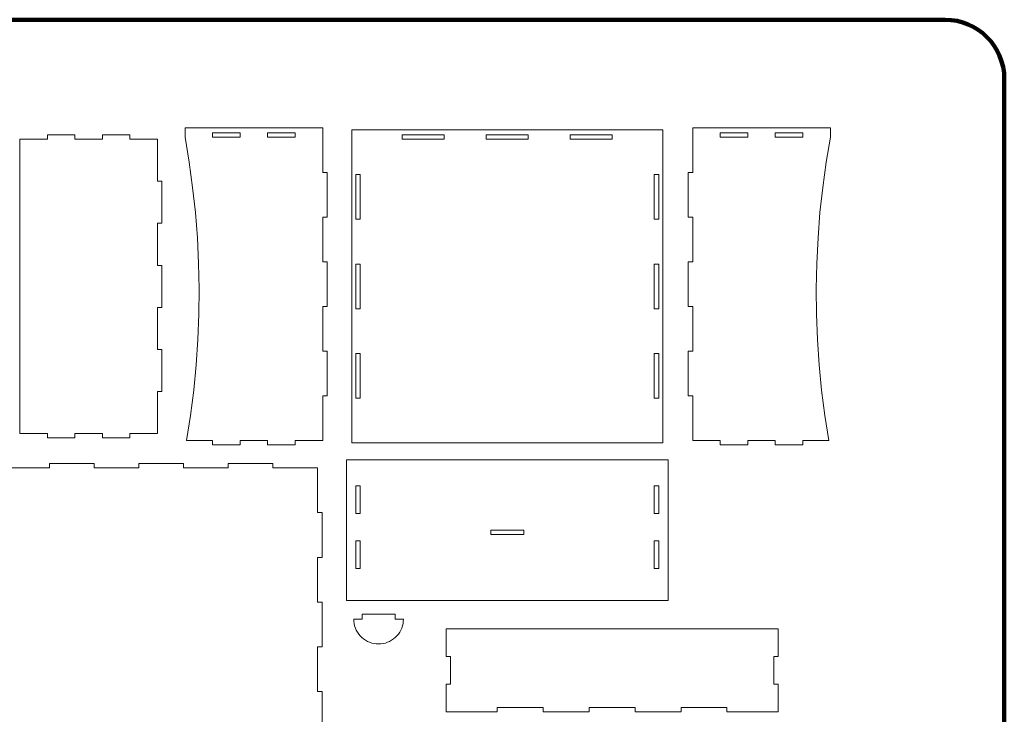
# Model space of a CAD drawing. Header units: centimetres. Extents: x -105 to 112, y -140 to 143.
# Tile 31 of 90: x -38 to 32, y -86 to -37. Entities that reach past the tile are written whole.
import ezdxf

# ---------------------------------------------------------------- set-up
doc = ezdxf.new("R2010")
doc.units = ezdxf.units.CM
doc.header["$MEASUREMENT"] = 0
doc.layers.add('Layer 1', color=7, linetype='Continuous')

msp = doc.modelspace()

# ---------------------------------------------------------------- linework, layer by layer
at = {"layer": 'Layer 1', "color": 240, "lineweight": 211}
msp.add_open_spline([(-100.73824, -37.30038), (-100.73824, -37.30038), (27.42324, -37.30038), (27.42324, -37.30038), (27.42324, -37.30038), (29.71918, -37.30038), (31.59804, -39.17888), (31.59804, -41.47518), (31.59804, -41.47518), (31.59804, -41.47518), (31.59804, -119.18666), (31.59804, -119.18666), (31.59804, -119.18666), (31.59804, -121.48289), (29.71918, -123.36182), (27.42324, -123.36182), (27.42324, -123.36182), (27.42324, -123.36182), (-100.73824, -123.36182), (-100.73824, -123.36182), (-100.73824, -123.36182), (-103.0344, -123.36182), (-104.91305, -121.48289), (-104.91305, -119.18666), (-104.91305, -119.18666), (-104.91305, -119.18666), (-104.91305, -41.47518), (-104.91305, -41.47518), (-104.91305, -41.47518), (-104.91305, -39.17888), (-103.0344, -37.30038), (-100.73824, -37.30038)], degree=3, knots=[0, 0, 0, 0, 0.11111111, 0.11111111, 0.11111111, 0.11111111, 0.22222222, 0.22222222, 0.22222222, 0.22222222, 0.33333333, 0.33333333, 0.33333333, 0.33333333, 0.44444444, 0.44444444, 0.44444444, 0.44444444, 0.55555556, 0.55555556, 0.55555556, 0.55555556, 0.66666667, 0.66666667, 0.66666667, 0.66666667, 0.77777778, 0.77777778, 0.77777778, 0.77777778, 1, 1, 1, 1], dxfattribs=at)
at = {"layer": 'Layer 1', "color": 250, "lineweight": 9}
for points, knots in [([(-25.81861, -65.2146), (-25.81861, -65.2146), (-25.59426, -63.43583), (-25.59426, -63.43583), (-25.59426, -63.43583), (-25.59426, -63.43583), (-25.42205, -61.65107), (-25.42205, -61.65107), (-25.42205, -61.65107), (-25.42205, -61.65107), (-25.3018, -59.86213), (-25.3018, -59.86213), (-25.3018, -59.86213), (-25.3018, -59.86213), (-25.23331, -58.07083), (-25.23331, -58.07083), (-25.23331, -58.07083), (-25.23331, -58.07083), (-25.21715, -56.27808), (-25.21715, -56.27808), (-25.21715, -56.27808), (-25.21715, -56.27808), (-25.25311, -54.4855), (-25.25311, -54.4855), (-25.25311, -54.4855), (-25.25311, -54.4855), (-25.34085, -52.69456), (-25.34085, -52.69456), (-25.34085, -52.69456), (-25.34085, -52.69456), (-25.48073, -50.90726), (-25.48073, -50.90726), (-25.48073, -50.90726), (-25.48073, -50.90726), (-25.67256, -49.12468), (-25.67256, -49.12468), (-25.67256, -49.12468), (-25.67256, -49.12468), (-25.91597, -47.34809), (-25.91597, -47.34809), (-25.91597, -47.34809), (-25.91597, -47.34809), (-26.21116, -45.57968), (-26.21116, -45.57968), (-26.21116, -45.57968), (-26.21116, -45.57968), (-26.21116, -44.919), (-26.21116, -44.919), (-26.21116, -44.919), (-26.21116, -44.919), (-16.49716, -44.919), (-16.49716, -44.919), (-16.49716, -44.919), (-16.49716, -44.919), (-16.49716, -48.0718), (-16.49716, -48.0718), (-16.49716, -48.0718), (-16.49716, -48.0718), (-16.18744, -48.0718), (-16.18744, -48.0718), (-16.18744, -48.0718), (-16.18744, -48.0718), (-16.18744, -51.22407), (-16.18744, -51.22407), (-16.18744, -51.22407), (-16.18744, -51.22407), (-16.49716, -51.22407), (-16.49716, -51.22407), (-16.49716, -51.22407), (-16.49716, -51.22407), (-16.49716, -54.37651), (-16.49716, -54.37651), (-16.49716, -54.37651), (-16.49716, -54.37651), (-16.18744, -54.37651), (-16.18744, -54.37651), (-16.18744, -54.37651), (-16.18744, -54.37651), (-16.18744, -57.52895), (-16.18744, -57.52895), (-16.18744, -57.52895), (-16.18744, -57.52895), (-16.49716, -57.52895), (-16.49716, -57.52895), (-16.49716, -57.52895), (-16.49716, -57.52895), (-16.49716, -60.6814), (-16.49716, -60.6814), (-16.49716, -60.6814), (-16.49716, -60.6814), (-16.18744, -60.6814), (-16.18744, -60.6814), (-16.18744, -60.6814), (-16.18744, -60.6814), (-16.18744, -63.83384), (-16.18744, -63.83384), (-16.18744, -63.83384), (-16.18744, -63.83384), (-16.49716, -63.83384), (-16.49716, -63.83384), (-16.49716, -63.83384), (-16.49716, -63.83384), (-16.49716, -66.98628), (-16.49716, -66.98628), (-16.49716, -66.98628), (-16.49716, -66.98628), (-18.43997, -66.98628), (-18.43997, -66.98628), (-18.43997, -66.98628), (-18.43997, -66.98628), (-18.43997, -67.29637), (-18.43997, -67.29637), (-18.43997, -67.29637), (-18.43997, -67.29637), (-20.38295, -67.29637), (-20.38295, -67.29637), (-20.38295, -67.29637), (-20.38295, -67.29637), (-20.38295, -66.98628), (-20.38295, -66.98628), (-20.38295, -66.98628), (-20.38295, -66.98628), (-22.32574, -66.98628), (-22.32574, -66.98628), (-22.32574, -66.98628), (-22.32574, -66.98628), (-22.32574, -67.29637), (-22.32574, -67.29637), (-22.32574, -67.29637), (-22.32574, -67.29637), (-24.26836, -67.29637), (-24.26836, -67.29637), (-24.26836, -67.29637), (-24.26836, -67.29637), (-24.26836, -66.98628), (-24.26836, -66.98628), (-24.26836, -66.98628), (-24.26836, -66.98628), (-26.094, -66.98628), (-26.094, -66.98628), (-26.094, -66.98628), (-26.094, -66.98628), (-25.81861, -65.2146), (-25.81861, -65.2146)], [0, 0, 0, 0, 0.02702703, 0.02702703, 0.02702703, 0.02702703, 0.05405405, 0.05405405, 0.05405405, 0.05405405, 0.08108108, 0.08108108, 0.08108108, 0.08108108, 0.10810811, 0.10810811, 0.10810811, 0.10810811, 0.13513514, 0.13513514, 0.13513514, 0.13513514, 0.16216216, 0.16216216, 0.16216216, 0.16216216, 0.18918919, 0.18918919, 0.18918919, 0.18918919, 0.21621622, 0.21621622, 0.21621622, 0.21621622, 0.24324324, 0.24324324, 0.24324324, 0.24324324, 0.27027027, 0.27027027, 0.27027027, 0.27027027, 0.2972973, 0.2972973, 0.2972973, 0.2972973, 0.32432432, 0.32432432, 0.32432432, 0.32432432, 0.35135135, 0.35135135, 0.35135135, 0.35135135, 0.37837838, 0.37837838, 0.37837838, 0.37837838, 0.40540541, 0.40540541, 0.40540541, 0.40540541, 0.43243243, 0.43243243, 0.43243243, 0.43243243, 0.45945946, 0.45945946, 0.45945946, 0.45945946, 0.48648649, 0.48648649, 0.48648649, 0.48648649, 0.51351351, 0.51351351, 0.51351351, 0.51351351, 0.54054054, 0.54054054, 0.54054054, 0.54054054, 0.56756757, 0.56756757, 0.56756757, 0.56756757, 0.59459459, 0.59459459, 0.59459459, 0.59459459, 0.62162162, 0.62162162, 0.62162162, 0.62162162, 0.64864865, 0.64864865, 0.64864865, 0.64864865, 0.67567568, 0.67567568, 0.67567568, 0.67567568, 0.7027027, 0.7027027, 0.7027027, 0.7027027, 0.72972973, 0.72972973, 0.72972973, 0.72972973, 0.75675676, 0.75675676, 0.75675676, 0.75675676, 0.78378378, 0.78378378, 0.78378378, 0.78378378, 0.81081081, 0.81081081, 0.81081081, 0.81081081, 0.83783784, 0.83783784, 0.83783784, 0.83783784, 0.86486486, 0.86486486, 0.86486486, 0.86486486, 0.89189189, 0.89189189, 0.89189189, 0.89189189, 0.91891892, 0.91891892, 0.91891892, 0.91891892, 0.94594595, 0.94594595, 0.94594595, 0.94594595, 1, 1, 1, 1]), ([(-14.44755, -45.07413), (-14.44755, -45.07413), (7.50312, -45.07413), (7.50312, -45.07413), (7.50312, -45.07413), (7.50312, -45.07413), (7.50312, -67.14105), (7.50312, -67.14105), (7.50312, -67.14105), (7.50312, -67.14105), (-14.44755, -67.14105), (-14.44755, -67.14105), (-14.44755, -67.14105), (-14.44755, -67.14105), (-14.44755, -45.07413), (-14.44755, -45.07413)], [0, 0, 0, 0, 0.2, 0.2, 0.2, 0.2, 0.4, 0.4, 0.4, 0.4, 0.6, 0.6, 0.6, 0.6, 1, 1, 1, 1]), ([(9.29932, -60.6814), (9.29932, -60.6814), (9.60941, -60.6814), (9.60941, -60.6814), (9.60941, -60.6814), (9.60941, -60.6814), (9.60941, -57.52895), (9.60941, -57.52895), (9.60941, -57.52895), (9.60941, -57.52895), (9.29932, -57.52895), (9.29932, -57.52895), (9.29932, -57.52895), (9.29932, -57.52895), (9.29932, -54.37651), (9.29932, -54.37651), (9.29932, -54.37651), (9.29932, -54.37651), (9.60941, -54.37651), (9.60941, -54.37651), (9.60941, -54.37651), (9.60941, -54.37651), (9.60941, -51.22407), (9.60941, -51.22407), (9.60941, -51.22407), (9.60941, -51.22407), (9.29932, -51.22407), (9.29932, -51.22407), (9.29932, -51.22407), (9.29932, -51.22407), (9.29932, -48.0718), (9.29932, -48.0718), (9.29932, -48.0718), (9.29932, -48.0718), (9.60941, -48.0718), (9.60941, -48.0718), (9.60941, -48.0718), (9.60941, -48.0718), (9.60941, -44.919), (9.60941, -44.919), (9.60941, -44.919), (9.60941, -44.919), (19.32323, -44.919), (19.32323, -44.919), (19.32323, -44.919), (19.32323, -44.919), (19.32323, -45.57968), (19.32323, -45.57968), (19.32323, -45.57968), (19.32323, -45.57968), (19.02786, -47.34809), (19.02786, -47.34809), (19.02786, -47.34809), (19.02786, -47.34809), (18.78445, -49.12468), (18.78445, -49.12468), (18.78445, -49.12468), (18.78445, -49.12468), (18.59262, -50.90726), (18.59262, -50.90726), (18.59262, -50.90726), (18.59262, -50.90726), (18.45292, -52.69456), (18.45292, -52.69456), (18.45292, -52.69456), (18.45292, -52.69456), (18.365, -54.4855), (18.365, -54.4855), (18.365, -54.4855), (18.365, -54.4855), (18.32904, -56.27808), (18.32904, -56.27808), (18.32904, -56.27808), (18.32904, -56.27808), (18.3452, -58.07083), (18.3452, -58.07083), (18.3452, -58.07083), (18.3452, -58.07083), (18.41369, -59.86213), (18.41369, -59.86213), (18.41369, -59.86213), (18.41369, -59.86213), (18.53412, -61.65107), (18.53412, -61.65107), (18.53412, -61.65107), (18.53412, -61.65107), (18.70652, -63.43583), (18.70652, -63.43583), (18.70652, -63.43583), (18.70652, -63.43583), (18.9305, -65.2146), (18.9305, -65.2146), (18.9305, -65.2146), (18.9305, -65.2146), (19.20607, -66.98628), (19.20607, -66.98628), (19.20607, -66.98628), (19.20607, -66.98628), (17.38043, -66.98628), (17.38043, -66.98628), (17.38043, -66.98628), (17.38043, -66.98628), (17.38043, -67.29637), (17.38043, -67.29637), (17.38043, -67.29637), (17.38043, -67.29637), (15.43763, -67.29637), (15.43763, -67.29637), (15.43763, -67.29637), (15.43763, -67.29637), (15.43763, -66.98628), (15.43763, -66.98628), (15.43763, -66.98628), (15.43763, -66.98628), (13.49501, -66.98628), (13.49501, -66.98628), (13.49501, -66.98628), (13.49501, -66.98628), (13.49501, -67.29637), (13.49501, -67.29637), (13.49501, -67.29637), (13.49501, -67.29637), (11.55221, -67.29637), (11.55221, -67.29637), (11.55221, -67.29637), (11.55221, -67.29637), (11.55221, -66.98628), (11.55221, -66.98628), (11.55221, -66.98628), (11.55221, -66.98628), (9.60941, -66.98628), (9.60941, -66.98628), (9.60941, -66.98628), (9.60941, -66.98628), (9.60941, -63.83384), (9.60941, -63.83384), (9.60941, -63.83384), (9.60941, -63.83384), (9.29932, -63.83384), (9.29932, -63.83384), (9.29932, -63.83384), (9.29932, -63.83384), (9.29932, -60.6814), (9.29932, -60.6814)], [0, 0, 0, 0, 0.02702703, 0.02702703, 0.02702703, 0.02702703, 0.05405405, 0.05405405, 0.05405405, 0.05405405, 0.08108108, 0.08108108, 0.08108108, 0.08108108, 0.10810811, 0.10810811, 0.10810811, 0.10810811, 0.13513514, 0.13513514, 0.13513514, 0.13513514, 0.16216216, 0.16216216, 0.16216216, 0.16216216, 0.18918919, 0.18918919, 0.18918919, 0.18918919, 0.21621622, 0.21621622, 0.21621622, 0.21621622, 0.24324324, 0.24324324, 0.24324324, 0.24324324, 0.27027027, 0.27027027, 0.27027027, 0.27027027, 0.2972973, 0.2972973, 0.2972973, 0.2972973, 0.32432432, 0.32432432, 0.32432432, 0.32432432, 0.35135135, 0.35135135, 0.35135135, 0.35135135, 0.37837838, 0.37837838, 0.37837838, 0.37837838, 0.40540541, 0.40540541, 0.40540541, 0.40540541, 0.43243243, 0.43243243, 0.43243243, 0.43243243, 0.45945946, 0.45945946, 0.45945946, 0.45945946, 0.48648649, 0.48648649, 0.48648649, 0.48648649, 0.51351351, 0.51351351, 0.51351351, 0.51351351, 0.54054054, 0.54054054, 0.54054054, 0.54054054, 0.56756757, 0.56756757, 0.56756757, 0.56756757, 0.59459459, 0.59459459, 0.59459459, 0.59459459, 0.62162162, 0.62162162, 0.62162162, 0.62162162, 0.64864865, 0.64864865, 0.64864865, 0.64864865, 0.67567568, 0.67567568, 0.67567568, 0.67567568, 0.7027027, 0.7027027, 0.7027027, 0.7027027, 0.72972973, 0.72972973, 0.72972973, 0.72972973, 0.75675676, 0.75675676, 0.75675676, 0.75675676, 0.78378378, 0.78378378, 0.78378378, 0.78378378, 0.81081081, 0.81081081, 0.81081081, 0.81081081, 0.83783784, 0.83783784, 0.83783784, 0.83783784, 0.86486486, 0.86486486, 0.86486486, 0.86486486, 0.89189189, 0.89189189, 0.89189189, 0.89189189, 0.91891892, 0.91891892, 0.91891892, 0.91891892, 0.94594595, 0.94594595, 0.94594595, 0.94594595, 1, 1, 1, 1]), ([(-35.9239, -45.73499), (-35.9239, -45.73499), (-37.86652, -45.73499), (-37.86652, -45.73499), (-37.86652, -45.73499), (-37.86652, -45.73499), (-37.86652, -66.48037), (-37.86652, -66.48037), (-37.86652, -66.48037), (-37.86652, -66.48037), (-35.9239, -66.48037), (-35.9239, -66.48037), (-35.9239, -66.48037), (-35.9239, -66.48037), (-35.9239, -66.79046), (-35.9239, -66.79046), (-35.9239, -66.79046), (-35.9239, -66.79046), (-33.9811, -66.79046), (-33.9811, -66.79046), (-33.9811, -66.79046), (-33.9811, -66.79046), (-33.9811, -66.48037), (-33.9811, -66.48037), (-33.9811, -66.48037), (-33.9811, -66.48037), (-32.03848, -66.48037), (-32.03848, -66.48037), (-32.03848, -66.48037), (-32.03848, -66.48037), (-32.03848, -66.79046), (-32.03848, -66.79046), (-32.03848, -66.79046), (-32.03848, -66.79046), (-30.09568, -66.79046), (-30.09568, -66.79046), (-30.09568, -66.79046), (-30.09568, -66.79046), (-30.09568, -66.48037), (-30.09568, -66.48037), (-30.09568, -66.48037), (-30.09568, -66.48037), (-28.15288, -66.48037), (-28.15288, -66.48037), (-28.15288, -66.48037), (-28.15288, -66.48037), (-28.15288, -63.51667), (-28.15288, -63.51667), (-28.15288, -63.51667), (-28.15288, -63.51667), (-27.84315, -63.51667), (-27.84315, -63.51667), (-27.84315, -63.51667), (-27.84315, -63.51667), (-27.84315, -60.55333), (-27.84315, -60.55333), (-27.84315, -60.55333), (-27.84315, -60.55333), (-28.15288, -60.55333), (-28.15288, -60.55333), (-28.15288, -60.55333), (-28.15288, -60.55333), (-28.15288, -57.58963), (-28.15288, -57.58963), (-28.15288, -57.58963), (-28.15288, -57.58963), (-27.84315, -57.58963), (-27.84315, -57.58963), (-27.84315, -57.58963), (-27.84315, -57.58963), (-27.84315, -54.62592), (-27.84315, -54.62592), (-27.84315, -54.62592), (-27.84315, -54.62592), (-28.15288, -54.62592), (-28.15288, -54.62592), (-28.15288, -54.62592), (-28.15288, -54.62592), (-28.15288, -51.66222), (-28.15288, -51.66222), (-28.15288, -51.66222), (-28.15288, -51.66222), (-27.84315, -51.66222), (-27.84315, -51.66222), (-27.84315, -51.66222), (-27.84315, -51.66222), (-27.84315, -48.69851), (-27.84315, -48.69851), (-27.84315, -48.69851), (-27.84315, -48.69851), (-28.15288, -48.69851), (-28.15288, -48.69851), (-28.15288, -48.69851), (-28.15288, -48.69851), (-28.15288, -45.73499), (-28.15288, -45.73499), (-28.15288, -45.73499), (-28.15288, -45.73499), (-30.09568, -45.73499), (-30.09568, -45.73499), (-30.09568, -45.73499), (-30.09568, -45.73499), (-30.09568, -45.42472), (-30.09568, -45.42472), (-30.09568, -45.42472), (-30.09568, -45.42472), (-32.03848, -45.42472), (-32.03848, -45.42472), (-32.03848, -45.42472), (-32.03848, -45.42472), (-32.03848, -45.73499), (-32.03848, -45.73499), (-32.03848, -45.73499), (-32.03848, -45.73499), (-33.9811, -45.73499), (-33.9811, -45.73499), (-33.9811, -45.73499), (-33.9811, -45.73499), (-33.9811, -45.42472), (-33.9811, -45.42472), (-33.9811, -45.42472), (-33.9811, -45.42472), (-35.9239, -45.42472), (-35.9239, -45.42472), (-35.9239, -45.42472), (-35.9239, -45.42472), (-35.9239, -45.73499), (-35.9239, -45.73499)], [0, 0, 0, 0, 0.03030303, 0.03030303, 0.03030303, 0.03030303, 0.06060606, 0.06060606, 0.06060606, 0.06060606, 0.09090909, 0.09090909, 0.09090909, 0.09090909, 0.12121212, 0.12121212, 0.12121212, 0.12121212, 0.15151515, 0.15151515, 0.15151515, 0.15151515, 0.18181818, 0.18181818, 0.18181818, 0.18181818, 0.21212121, 0.21212121, 0.21212121, 0.21212121, 0.24242424, 0.24242424, 0.24242424, 0.24242424, 0.27272727, 0.27272727, 0.27272727, 0.27272727, 0.3030303, 0.3030303, 0.3030303, 0.3030303, 0.33333333, 0.33333333, 0.33333333, 0.33333333, 0.36363636, 0.36363636, 0.36363636, 0.36363636, 0.39393939, 0.39393939, 0.39393939, 0.39393939, 0.42424242, 0.42424242, 0.42424242, 0.42424242, 0.45454545, 0.45454545, 0.45454545, 0.45454545, 0.48484848, 0.48484848, 0.48484848, 0.48484848, 0.51515152, 0.51515152, 0.51515152, 0.51515152, 0.54545455, 0.54545455, 0.54545455, 0.54545455, 0.57575758, 0.57575758, 0.57575758, 0.57575758, 0.60606061, 0.60606061, 0.60606061, 0.60606061, 0.63636364, 0.63636364, 0.63636364, 0.63636364, 0.66666667, 0.66666667, 0.66666667, 0.66666667, 0.6969697, 0.6969697, 0.6969697, 0.6969697, 0.72727273, 0.72727273, 0.72727273, 0.72727273, 0.75757576, 0.75757576, 0.75757576, 0.75757576, 0.78787879, 0.78787879, 0.78787879, 0.78787879, 0.81818182, 0.81818182, 0.81818182, 0.81818182, 0.84848485, 0.84848485, 0.84848485, 0.84848485, 0.87878788, 0.87878788, 0.87878788, 0.87878788, 0.90909091, 0.90909091, 0.90909091, 0.90909091, 0.93939394, 0.93939394, 0.93939394, 0.93939394, 1, 1, 1, 1]), ([(-22.32574, -45.26995), (-22.32574, -45.26995), (-22.32574, -45.57968), (-22.32574, -45.57968), (-22.32574, -45.57968), (-22.32574, -45.57968), (-24.26836, -45.57968), (-24.26836, -45.57968), (-24.26836, -45.57968), (-24.26836, -45.57968), (-24.26836, -45.26995), (-24.26836, -45.26995), (-24.26836, -45.26995), (-24.26836, -45.26995), (-22.32574, -45.26995), (-22.32574, -45.26995), (-22.32574, -45.26995), (-22.32574, -45.26995), (-22.32574, -45.26995), (-22.32574, -45.26995)], [0, 0, 0, 0, 0.16666667, 0.16666667, 0.16666667, 0.16666667, 0.33333333, 0.33333333, 0.33333333, 0.33333333, 0.5, 0.5, 0.5, 0.5, 0.66666667, 0.66666667, 0.66666667, 0.66666667, 1, 1, 1, 1]), ([(-20.38295, -45.57968), (-20.38295, -45.57968), (-20.38295, -45.26995), (-20.38295, -45.26995), (-20.38295, -45.26995), (-20.38295, -45.26995), (-18.43997, -45.26995), (-18.43997, -45.26995), (-18.43997, -45.26995), (-18.43997, -45.26995), (-18.43997, -45.57968), (-18.43997, -45.57968), (-18.43997, -45.57968), (-18.43997, -45.57968), (-20.38295, -45.57968), (-20.38295, -45.57968), (-20.38295, -45.57968), (-20.38295, -45.57968), (-20.38295, -45.57968), (-20.38295, -45.57968)], [0, 0, 0, 0, 0.16666667, 0.16666667, 0.16666667, 0.16666667, 0.33333333, 0.33333333, 0.33333333, 0.33333333, 0.5, 0.5, 0.5, 0.5, 0.66666667, 0.66666667, 0.66666667, 0.66666667, 1, 1, 1, 1]), ([(-10.88129, -45.73499), (-10.88129, -45.73499), (-10.88129, -45.42472), (-10.88129, -45.42472), (-10.88129, -45.42472), (-10.88129, -45.42472), (-7.91759, -45.42472), (-7.91759, -45.42472), (-7.91759, -45.42472), (-7.91759, -45.42472), (-7.91759, -45.73499), (-7.91759, -45.73499), (-7.91759, -45.73499), (-7.91759, -45.73499), (-10.88129, -45.73499), (-10.88129, -45.73499), (-10.88129, -45.73499), (-10.88129, -45.73499), (-10.88129, -45.73499), (-10.88129, -45.73499)], [0, 0, 0, 0, 0.16666667, 0.16666667, 0.16666667, 0.16666667, 0.33333333, 0.33333333, 0.33333333, 0.33333333, 0.5, 0.5, 0.5, 0.5, 0.66666667, 0.66666667, 0.66666667, 0.66666667, 1, 1, 1, 1]), ([(-1.99055, -45.42472), (-1.99055, -45.42472), (-1.99055, -45.73499), (-1.99055, -45.73499), (-1.99055, -45.73499), (-1.99055, -45.73499), (-4.95389, -45.73499), (-4.95389, -45.73499), (-4.95389, -45.73499), (-4.95389, -45.73499), (-4.95389, -45.42472), (-4.95389, -45.42472), (-4.95389, -45.42472), (-4.95389, -45.42472), (-1.99055, -45.42472), (-1.99055, -45.42472), (-1.99055, -45.42472), (-1.99055, -45.42472), (-1.99055, -45.42472), (-1.99055, -45.42472)], [0, 0, 0, 0, 0.16666667, 0.16666667, 0.16666667, 0.16666667, 0.33333333, 0.33333333, 0.33333333, 0.33333333, 0.5, 0.5, 0.5, 0.5, 0.66666667, 0.66666667, 0.66666667, 0.66666667, 1, 1, 1, 1]), ([(3.93686, -45.73499), (3.93686, -45.73499), (0.97316, -45.73499), (0.97316, -45.73499), (0.97316, -45.73499), (0.97316, -45.73499), (0.97316, -45.42472), (0.97316, -45.42472), (0.97316, -45.42472), (0.97316, -45.42472), (3.93686, -45.42472), (3.93686, -45.42472), (3.93686, -45.42472), (3.93686, -45.42472), (3.93686, -45.73499), (3.93686, -45.73499)], [0, 0, 0, 0, 0.2, 0.2, 0.2, 0.2, 0.4, 0.4, 0.4, 0.4, 0.6, 0.6, 0.6, 0.6, 1, 1, 1, 1]), ([(13.49501, -45.57968), (13.49501, -45.57968), (13.49501, -45.26995), (13.49501, -45.26995), (13.49501, -45.26995), (13.49501, -45.26995), (11.55221, -45.26995), (11.55221, -45.26995), (11.55221, -45.26995), (11.55221, -45.26995), (11.55221, -45.57968), (11.55221, -45.57968), (11.55221, -45.57968), (11.55221, -45.57968), (13.49501, -45.57968), (13.49501, -45.57968), (13.49501, -45.57968), (13.49501, -45.57968), (13.49501, -45.57968), (13.49501, -45.57968)], [0, 0, 0, 0, 0.16666667, 0.16666667, 0.16666667, 0.16666667, 0.33333333, 0.33333333, 0.33333333, 0.33333333, 0.5, 0.5, 0.5, 0.5, 0.66666667, 0.66666667, 0.66666667, 0.66666667, 1, 1, 1, 1]), ([(15.43763, -45.26995), (15.43763, -45.26995), (15.43763, -45.57968), (15.43763, -45.57968), (15.43763, -45.57968), (15.43763, -45.57968), (17.38043, -45.57968), (17.38043, -45.57968), (17.38043, -45.57968), (17.38043, -45.57968), (17.38043, -45.26995), (17.38043, -45.26995), (17.38043, -45.26995), (17.38043, -45.26995), (15.43763, -45.26995), (15.43763, -45.26995), (15.43763, -45.26995), (15.43763, -45.26995), (15.43763, -45.26995), (15.43763, -45.26995)], [0, 0, 0, 0, 0.16666667, 0.16666667, 0.16666667, 0.16666667, 0.33333333, 0.33333333, 0.33333333, 0.33333333, 0.5, 0.5, 0.5, 0.5, 0.66666667, 0.66666667, 0.66666667, 0.66666667, 1, 1, 1, 1]), ([(-14.15508, -51.37902), (-14.15508, -51.37902), (-13.845, -51.37902), (-13.845, -51.37902), (-13.845, -51.37902), (-13.845, -51.37902), (-13.845, -48.22657), (-13.845, -48.22657), (-13.845, -48.22657), (-13.845, -48.22657), (-14.15508, -48.22657), (-14.15508, -48.22657), (-14.15508, -48.22657), (-14.15508, -48.22657), (-14.15508, -51.37902), (-14.15508, -51.37902)], [0, 0, 0, 0, 0.2, 0.2, 0.2, 0.2, 0.4, 0.4, 0.4, 0.4, 0.6, 0.6, 0.6, 0.6, 1, 1, 1, 1]), ([(7.21047, -48.22657), (7.21047, -48.22657), (6.90038, -48.22657), (6.90038, -48.22657), (6.90038, -48.22657), (6.90038, -48.22657), (6.90038, -51.37902), (6.90038, -51.37902), (6.90038, -51.37902), (6.90038, -51.37902), (7.21047, -51.37902), (7.21047, -51.37902), (7.21047, -51.37902), (7.21047, -51.37902), (7.21047, -48.22657), (7.21047, -48.22657)], [0, 0, 0, 0, 0.2, 0.2, 0.2, 0.2, 0.4, 0.4, 0.4, 0.4, 0.6, 0.6, 0.6, 0.6, 1, 1, 1, 1]), ([(-13.845, -57.6839), (-13.845, -57.6839), (-13.845, -54.53146), (-13.845, -54.53146), (-13.845, -54.53146), (-13.845, -54.53146), (-14.15508, -54.53146), (-14.15508, -54.53146), (-14.15508, -54.53146), (-14.15508, -54.53146), (-14.15508, -57.6839), (-14.15508, -57.6839), (-14.15508, -57.6839), (-14.15508, -57.6839), (-13.845, -57.6839), (-13.845, -57.6839), (-13.845, -57.6839), (-13.845, -57.6839), (-13.845, -57.6839), (-13.845, -57.6839)], [0, 0, 0, 0, 0.16666667, 0.16666667, 0.16666667, 0.16666667, 0.33333333, 0.33333333, 0.33333333, 0.33333333, 0.5, 0.5, 0.5, 0.5, 0.66666667, 0.66666667, 0.66666667, 0.66666667, 1, 1, 1, 1]), ([(7.21047, -57.6839), (7.21047, -57.6839), (7.21047, -54.53146), (7.21047, -54.53146), (7.21047, -54.53146), (7.21047, -54.53146), (6.90038, -54.53146), (6.90038, -54.53146), (6.90038, -54.53146), (6.90038, -54.53146), (6.90038, -57.6839), (6.90038, -57.6839), (6.90038, -57.6839), (6.90038, -57.6839), (7.21047, -57.6839), (7.21047, -57.6839), (7.21047, -57.6839), (7.21047, -57.6839), (7.21047, -57.6839), (7.21047, -57.6839)], [0, 0, 0, 0, 0.16666667, 0.16666667, 0.16666667, 0.16666667, 0.33333333, 0.33333333, 0.33333333, 0.33333333, 0.5, 0.5, 0.5, 0.5, 0.66666667, 0.66666667, 0.66666667, 0.66666667, 1, 1, 1, 1]), ([(-13.845, -63.98861), (-13.845, -63.98861), (-13.845, -60.83635), (-13.845, -60.83635), (-13.845, -60.83635), (-13.845, -60.83635), (-14.15508, -60.83635), (-14.15508, -60.83635), (-14.15508, -60.83635), (-14.15508, -60.83635), (-14.15508, -63.98861), (-14.15508, -63.98861), (-14.15508, -63.98861), (-14.15508, -63.98861), (-13.845, -63.98861), (-13.845, -63.98861), (-13.845, -63.98861), (-13.845, -63.98861), (-13.845, -63.98861), (-13.845, -63.98861)], [0, 0, 0, 0, 0.16666667, 0.16666667, 0.16666667, 0.16666667, 0.33333333, 0.33333333, 0.33333333, 0.33333333, 0.5, 0.5, 0.5, 0.5, 0.66666667, 0.66666667, 0.66666667, 0.66666667, 1, 1, 1, 1]), ([(7.21047, -63.98861), (7.21047, -63.98861), (7.21047, -60.83635), (7.21047, -60.83635), (7.21047, -60.83635), (7.21047, -60.83635), (6.90038, -60.83635), (6.90038, -60.83635), (6.90038, -60.83635), (6.90038, -60.83635), (6.90038, -63.98861), (6.90038, -63.98861), (6.90038, -63.98861), (6.90038, -63.98861), (7.21047, -63.98861), (7.21047, -63.98861), (7.21047, -63.98861), (7.21047, -63.98861), (7.21047, -63.98861), (7.21047, -63.98861)], [0, 0, 0, 0, 0.16666667, 0.16666667, 0.16666667, 0.16666667, 0.33333333, 0.33333333, 0.33333333, 0.33333333, 0.5, 0.5, 0.5, 0.5, 0.66666667, 0.66666667, 0.66666667, 0.66666667, 1, 1, 1, 1]), ([(-26.31144, -68.91582), (-26.31144, -68.91582), (-26.31144, -68.60628), (-26.31144, -68.60628), (-26.31144, -68.60628), (-26.31144, -68.60628), (-29.46388, -68.60628), (-29.46388, -68.60628), (-29.46388, -68.60628), (-29.46388, -68.60628), (-29.46388, -68.91582), (-29.46388, -68.91582), (-29.46388, -68.91582), (-29.46388, -68.91582), (-32.61632, -68.91582), (-32.61632, -68.91582), (-32.61632, -68.91582), (-32.61632, -68.91582), (-32.61632, -68.60628), (-32.61632, -68.60628), (-32.61632, -68.60628), (-32.61632, -68.60628), (-35.76859, -68.60628), (-35.76859, -68.60628), (-35.76859, -68.60628), (-35.76859, -68.60628), (-35.76859, -68.91582), (-35.76859, -68.91582), (-35.76859, -68.91582), (-35.76859, -68.91582), (-38.92103, -68.91582), (-38.92103, -68.91582), (-38.92103, -68.91582), (-38.92103, -68.91582), (-38.92103, -72.06863), (-38.92103, -72.06863), (-38.92103, -72.06863), (-38.92103, -72.06863), (-39.23075, -72.06863), (-39.23075, -72.06863), (-39.23075, -72.06863), (-39.23075, -72.06863), (-39.23075, -75.22107), (-39.23075, -75.22107), (-39.23075, -75.22107), (-39.23075, -75.22107), (-38.92103, -75.22107), (-38.92103, -75.22107), (-38.92103, -75.22107), (-38.92103, -75.22107), (-38.92103, -78.37352), (-38.92103, -78.37352), (-38.92103, -78.37352), (-38.92103, -78.37352), (-39.23075, -78.37352), (-39.23075, -78.37352), (-39.23075, -78.37352), (-39.23075, -78.37352), (-39.23075, -81.52596), (-39.23075, -81.52596), (-39.23075, -81.52596), (-39.23075, -81.52596), (-38.92103, -81.52596), (-38.92103, -81.52596), (-38.92103, -81.52596), (-38.92103, -81.52596), (-38.92103, -84.67841), (-38.92103, -84.67841), (-38.92103, -84.67841), (-38.92103, -84.67841), (-39.23075, -84.67841), (-39.23075, -84.67841), (-39.23075, -84.67841), (-39.23075, -84.67841), (-39.23075, -87.83085), (-39.23075, -87.83085), (-39.23075, -87.83085), (-39.23075, -87.83085), (-38.92103, -87.83085), (-38.92103, -87.83085), (-38.92103, -87.83085), (-38.92103, -87.83085), (-38.92103, -90.98329), (-38.92103, -90.98329), (-38.92103, -90.98329), (-38.92103, -90.98329), (-35.76859, -90.98329), (-35.76859, -90.98329), (-35.76859, -90.98329), (-35.76859, -90.98329), (-35.76859, -91.29338), (-35.76859, -91.29338), (-35.76859, -91.29338), (-35.76859, -91.29338), (-32.61632, -91.29338), (-32.61632, -91.29338), (-32.61632, -91.29338), (-32.61632, -91.29338), (-32.61632, -90.98329), (-32.61632, -90.98329), (-32.61632, -90.98329), (-32.61632, -90.98329), (-29.46388, -90.98329), (-29.46388, -90.98329), (-29.46388, -90.98329), (-29.46388, -90.98329), (-29.46388, -91.29338), (-29.46388, -91.29338), (-29.46388, -91.29338), (-29.46388, -91.29338), (-26.31144, -91.29338), (-26.31144, -91.29338), (-26.31144, -91.29338), (-26.31144, -91.29338), (-26.31144, -90.98329), (-26.31144, -90.98329), (-26.31144, -90.98329), (-26.31144, -90.98329), (-23.15863, -90.98329), (-23.15863, -90.98329), (-23.15863, -90.98329), (-23.15863, -90.98329), (-23.15863, -91.29338), (-23.15863, -91.29338), (-23.15863, -91.29338), (-23.15863, -91.29338), (-20.0062, -91.29338), (-20.0062, -91.29338), (-20.0062, -91.29338), (-20.0062, -91.29338), (-20.0062, -90.98329), (-20.0062, -90.98329), (-20.0062, -90.98329), (-20.0062, -90.98329), (-16.85375, -90.98329), (-16.85375, -90.98329), (-16.85375, -90.98329), (-16.85375, -90.98329), (-16.85375, -87.83085), (-16.85375, -87.83085), (-16.85375, -87.83085), (-16.85375, -87.83085), (-16.54403, -87.83085), (-16.54403, -87.83085), (-16.54403, -87.83085), (-16.54403, -87.83085), (-16.54403, -84.67841), (-16.54403, -84.67841), (-16.54403, -84.67841), (-16.54403, -84.67841), (-16.85375, -84.67841), (-16.85375, -84.67841), (-16.85375, -84.67841), (-16.85375, -84.67841), (-16.85375, -81.52596), (-16.85375, -81.52596), (-16.85375, -81.52596), (-16.85375, -81.52596), (-16.54403, -81.52596), (-16.54403, -81.52596), (-16.54403, -81.52596), (-16.54403, -81.52596), (-16.54403, -78.37352), (-16.54403, -78.37352), (-16.54403, -78.37352), (-16.54403, -78.37352), (-16.85375, -78.37352), (-16.85375, -78.37352), (-16.85375, -78.37352), (-16.85375, -78.37352), (-16.85375, -75.22107), (-16.85375, -75.22107), (-16.85375, -75.22107), (-16.85375, -75.22107), (-16.54403, -75.22107), (-16.54403, -75.22107), (-16.54403, -75.22107), (-16.54403, -75.22107), (-16.54403, -72.06863), (-16.54403, -72.06863), (-16.54403, -72.06863), (-16.54403, -72.06863), (-16.85375, -72.06863), (-16.85375, -72.06863), (-16.85375, -72.06863), (-16.85375, -72.06863), (-16.85375, -68.91582), (-16.85375, -68.91582), (-16.85375, -68.91582), (-16.85375, -68.91582), (-20.0062, -68.91582), (-20.0062, -68.91582), (-20.0062, -68.91582), (-20.0062, -68.91582), (-20.0062, -68.60628), (-20.0062, -68.60628), (-20.0062, -68.60628), (-20.0062, -68.60628), (-23.15863, -68.60628), (-23.15863, -68.60628), (-23.15863, -68.60628), (-23.15863, -68.60628), (-23.15863, -68.91582), (-23.15863, -68.91582), (-23.15863, -68.91582), (-23.15863, -68.91582), (-26.31144, -68.91582), (-26.31144, -68.91582)], [0, 0, 0, 0, 0.01886792, 0.01886792, 0.01886792, 0.01886792, 0.03773585, 0.03773585, 0.03773585, 0.03773585, 0.05660377, 0.05660377, 0.05660377, 0.05660377, 0.0754717, 0.0754717, 0.0754717, 0.0754717, 0.09433962, 0.09433962, 0.09433962, 0.09433962, 0.11320755, 0.11320755, 0.11320755, 0.11320755, 0.13207547, 0.13207547, 0.13207547, 0.13207547, 0.1509434, 0.1509434, 0.1509434, 0.1509434, 0.16981132, 0.16981132, 0.16981132, 0.16981132, 0.18867925, 0.18867925, 0.18867925, 0.18867925, 0.20754717, 0.20754717, 0.20754717, 0.20754717, 0.22641509, 0.22641509, 0.22641509, 0.22641509, 0.24528302, 0.24528302, 0.24528302, 0.24528302, 0.26415094, 0.26415094, 0.26415094, 0.26415094, 0.28301887, 0.28301887, 0.28301887, 0.28301887, 0.30188679, 0.30188679, 0.30188679, 0.30188679, 0.32075472, 0.32075472, 0.32075472, 0.32075472, 0.33962264, 0.33962264, 0.33962264, 0.33962264, 0.35849057, 0.35849057, 0.35849057, 0.35849057, 0.37735849, 0.37735849, 0.37735849, 0.37735849, 0.39622642, 0.39622642, 0.39622642, 0.39622642, 0.41509434, 0.41509434, 0.41509434, 0.41509434, 0.43396226, 0.43396226, 0.43396226, 0.43396226, 0.45283019, 0.45283019, 0.45283019, 0.45283019, 0.47169811, 0.47169811, 0.47169811, 0.47169811, 0.49056604, 0.49056604, 0.49056604, 0.49056604, 0.50943396, 0.50943396, 0.50943396, 0.50943396, 0.52830189, 0.52830189, 0.52830189, 0.52830189, 0.54716981, 0.54716981, 0.54716981, 0.54716981, 0.56603774, 0.56603774, 0.56603774, 0.56603774, 0.58490566, 0.58490566, 0.58490566, 0.58490566, 0.60377358, 0.60377358, 0.60377358, 0.60377358, 0.62264151, 0.62264151, 0.62264151, 0.62264151, 0.64150943, 0.64150943, 0.64150943, 0.64150943, 0.66037736, 0.66037736, 0.66037736, 0.66037736, 0.67924528, 0.67924528, 0.67924528, 0.67924528, 0.69811321, 0.69811321, 0.69811321, 0.69811321, 0.71698113, 0.71698113, 0.71698113, 0.71698113, 0.73584906, 0.73584906, 0.73584906, 0.73584906, 0.75471698, 0.75471698, 0.75471698, 0.75471698, 0.77358491, 0.77358491, 0.77358491, 0.77358491, 0.79245283, 0.79245283, 0.79245283, 0.79245283, 0.81132075, 0.81132075, 0.81132075, 0.81132075, 0.83018868, 0.83018868, 0.83018868, 0.83018868, 0.8490566, 0.8490566, 0.8490566, 0.8490566, 0.86792453, 0.86792453, 0.86792453, 0.86792453, 0.88679245, 0.88679245, 0.88679245, 0.88679245, 0.90566038, 0.90566038, 0.90566038, 0.90566038, 0.9245283, 0.9245283, 0.9245283, 0.9245283, 0.94339623, 0.94339623, 0.94339623, 0.94339623, 0.96226415, 0.96226415, 0.96226415, 0.96226415, 1, 1, 1, 1]), ([(-14.81576, -78.26235), (-14.81576, -78.26235), (-14.81576, -68.35542), (-14.81576, -68.35542), (-14.81576, -68.35542), (-14.81576, -68.35542), (7.87133, -68.35542), (7.87133, -68.35542), (7.87133, -68.35542), (7.87133, -68.35542), (7.87133, -78.26235), (7.87133, -78.26235), (7.87133, -78.26235), (7.87133, -78.26235), (-14.81576, -78.26235), (-14.81576, -78.26235), (-14.81576, -78.26235), (-14.81576, -78.26235), (-14.81576, -78.26235), (-14.81576, -78.26235)], [0, 0, 0, 0, 0.16666667, 0.16666667, 0.16666667, 0.16666667, 0.33333333, 0.33333333, 0.33333333, 0.33333333, 0.5, 0.5, 0.5, 0.5, 0.66666667, 0.66666667, 0.66666667, 0.66666667, 1, 1, 1, 1]), ([(-14.15508, -70.18142), (-14.15508, -70.18142), (-14.15508, -72.12404), (-14.15508, -72.12404), (-14.15508, -72.12404), (-14.15508, -72.12404), (-13.845, -72.12404), (-13.845, -72.12404), (-13.845, -72.12404), (-13.845, -72.12404), (-13.845, -70.18142), (-13.845, -70.18142), (-13.845, -70.18142), (-13.845, -70.18142), (-14.15508, -70.18142), (-14.15508, -70.18142)], [0, 0, 0, 0, 0.2, 0.2, 0.2, 0.2, 0.4, 0.4, 0.4, 0.4, 0.6, 0.6, 0.6, 0.6, 1, 1, 1, 1]), ([(6.90038, -70.18142), (6.90038, -70.18142), (7.21047, -70.18142), (7.21047, -70.18142), (7.21047, -70.18142), (7.21047, -70.18142), (7.21047, -72.12404), (7.21047, -72.12404), (7.21047, -72.12404), (7.21047, -72.12404), (6.90038, -72.12404), (6.90038, -72.12404), (6.90038, -72.12404), (6.90038, -72.12404), (6.90038, -70.18142), (6.90038, -70.18142)], [0, 0, 0, 0, 0.2, 0.2, 0.2, 0.2, 0.4, 0.4, 0.4, 0.4, 0.6, 0.6, 0.6, 0.6, 1, 1, 1, 1]), ([(-4.64162, -73.61869), (-4.64162, -73.61869), (-4.64162, -73.30897), (-4.64162, -73.30897), (-4.64162, -73.30897), (-4.64162, -73.30897), (-2.30281, -73.30897), (-2.30281, -73.30897), (-2.30281, -73.30897), (-2.30281, -73.30897), (-2.30281, -73.61869), (-2.30281, -73.61869), (-2.30281, -73.61869), (-2.30281, -73.61869), (-4.64162, -73.61869), (-4.64162, -73.61869), (-4.64162, -73.61869), (-4.64162, -73.61869), (-4.64162, -73.61869), (-4.64162, -73.61869)], [0, 0, 0, 0, 0.16666667, 0.16666667, 0.16666667, 0.16666667, 0.33333333, 0.33333333, 0.33333333, 0.33333333, 0.5, 0.5, 0.5, 0.5, 0.66666667, 0.66666667, 0.66666667, 0.66666667, 1, 1, 1, 1]), ([(-13.845, -74.06684), (-13.845, -74.06684), (-14.15508, -74.06684), (-14.15508, -74.06684), (-14.15508, -74.06684), (-14.15508, -74.06684), (-14.15508, -76.00964), (-14.15508, -76.00964), (-14.15508, -76.00964), (-14.15508, -76.00964), (-13.845, -76.00964), (-13.845, -76.00964), (-13.845, -76.00964), (-13.845, -76.00964), (-13.845, -74.06684), (-13.845, -74.06684)], [0, 0, 0, 0, 0.2, 0.2, 0.2, 0.2, 0.4, 0.4, 0.4, 0.4, 0.6, 0.6, 0.6, 0.6, 1, 1, 1, 1]), ([(6.90038, -76.00964), (6.90038, -76.00964), (6.90038, -74.06684), (6.90038, -74.06684), (6.90038, -74.06684), (6.90038, -74.06684), (7.21047, -74.06684), (7.21047, -74.06684), (7.21047, -74.06684), (7.21047, -74.06684), (7.21047, -76.00964), (7.21047, -76.00964), (7.21047, -76.00964), (7.21047, -76.00964), (6.90038, -76.00964), (6.90038, -76.00964), (6.90038, -76.00964), (6.90038, -76.00964), (6.90038, -76.00964), (6.90038, -76.00964)], [0, 0, 0, 0, 0.16666667, 0.16666667, 0.16666667, 0.16666667, 0.33333333, 0.33333333, 0.33333333, 0.33333333, 0.5, 0.5, 0.5, 0.5, 0.66666667, 0.66666667, 0.66666667, 0.66666667, 1, 1, 1, 1]), ([(-11.25659, -80.75865), (-11.25659, -80.75865), (-11.37122, -80.87328), (-11.37122, -80.87328), (-11.37122, -80.87328), (-11.37122, -80.87328), (-11.4962, -80.97664), (-11.4962, -80.97664), (-11.4962, -80.97664), (-11.4962, -80.97664), (-11.62953, -81.06837), (-11.62953, -81.06837), (-11.62953, -81.06837), (-11.62953, -81.06837), (-11.7714, -81.14703), (-11.7714, -81.14703), (-11.7714, -81.14703), (-11.7714, -81.14703), (-11.91945, -81.21261), (-11.91945, -81.21261), (-11.91945, -81.21261), (-11.91945, -81.21261), (-12.07295, -81.2642), (-12.07295, -81.2642), (-12.07295, -81.2642), (-12.07295, -81.2642), (-12.23063, -81.30125), (-12.23063, -81.30125), (-12.23063, -81.30125), (-12.23063, -81.30125), (-12.39121, -81.32342), (-12.39121, -81.32342), (-12.39121, -81.32342), (-12.39121, -81.32342), (-12.55307, -81.33086), (-12.55307, -81.33086), (-12.55307, -81.33086), (-12.55307, -81.33086), (-12.7151, -81.32342), (-12.7151, -81.32342), (-12.7151, -81.32342), (-12.7151, -81.32342), (-12.8755, -81.30125), (-12.8755, -81.30125), (-12.8755, -81.30125), (-12.8755, -81.30125), (-13.03318, -81.2642), (-13.03318, -81.2642), (-13.03318, -81.2642), (-13.03318, -81.2642), (-13.18668, -81.21261), (-13.18668, -81.21261), (-13.18668, -81.21261), (-13.18668, -81.21261), (-13.33491, -81.14703), (-13.33491, -81.14703), (-13.33491, -81.14703), (-13.33491, -81.14703), (-13.4766, -81.06837), (-13.4766, -81.06837), (-13.4766, -81.06837), (-13.4766, -81.06837), (-13.6103, -80.97664), (-13.6103, -80.97664), (-13.6103, -80.97664), (-13.6103, -80.97664), (-13.73492, -80.87328), (-13.73492, -80.87328), (-13.73492, -80.87328), (-13.73492, -80.87328), (-13.84954, -80.75865), (-13.84954, -80.75865), (-13.84954, -80.75865), (-13.84954, -80.75865), (-13.9529, -80.63404), (-13.9529, -80.63404), (-13.9529, -80.63404), (-13.9529, -80.63404), (-14.04464, -80.50052), (-14.04464, -80.50052), (-14.04464, -80.50052), (-14.04464, -80.50052), (-14.12329, -80.35901), (-14.12329, -80.35901), (-14.12329, -80.35901), (-14.12329, -80.35901), (-14.18887, -80.21042), (-14.18887, -80.21042), (-14.18887, -80.21042), (-14.18887, -80.21042), (-14.24046, -80.05692), (-14.24046, -80.05692), (-14.24046, -80.05692), (-14.24046, -80.05692), (-14.27752, -79.89924), (-14.27752, -79.89924), (-14.27752, -79.89924), (-14.27752, -79.89924), (-14.29968, -79.73884), (-14.29968, -79.73884), (-14.29968, -79.73884), (-14.29968, -79.73884), (-14.30713, -79.5768), (-14.30713, -79.5768), (-14.30713, -79.5768), (-14.30713, -79.5768), (-13.72256, -79.5768), (-13.72256, -79.5768), (-13.72256, -79.5768), (-13.72256, -79.5768), (-13.72256, -79.22621), (-13.72256, -79.22621), (-13.72256, -79.22621), (-13.72256, -79.22621), (-11.38357, -79.22621), (-11.38357, -79.22621), (-11.38357, -79.22621), (-11.38357, -79.22621), (-11.38357, -79.5768), (-11.38357, -79.5768), (-11.38357, -79.5768), (-11.38357, -79.5768), (-10.799, -79.5768), (-10.799, -79.5768), (-10.799, -79.5768), (-10.799, -79.5768), (-10.80645, -79.73884), (-10.80645, -79.73884), (-10.80645, -79.73884), (-10.80645, -79.73884), (-10.8288, -79.89924), (-10.8288, -79.89924), (-10.8288, -79.89924), (-10.8288, -79.89924), (-10.86585, -80.05692), (-10.86585, -80.05692), (-10.86585, -80.05692), (-10.86585, -80.05692), (-10.91726, -80.21042), (-10.91726, -80.21042), (-10.91726, -80.21042), (-10.91726, -80.21042), (-10.98284, -80.35901), (-10.98284, -80.35901), (-10.98284, -80.35901), (-10.98284, -80.35901), (-11.0615, -80.50052), (-11.0615, -80.50052), (-11.0615, -80.50052), (-11.0615, -80.50052), (-11.15323, -80.63404), (-11.15323, -80.63404), (-11.15323, -80.63404), (-11.15323, -80.63404), (-11.25659, -80.75865), (-11.25659, -80.75865)], [0, 0, 0, 0, 0.025, 0.025, 0.025, 0.025, 0.05, 0.05, 0.05, 0.05, 0.075, 0.075, 0.075, 0.075, 0.1, 0.1, 0.1, 0.1, 0.125, 0.125, 0.125, 0.125, 0.15, 0.15, 0.15, 0.15, 0.175, 0.175, 0.175, 0.175, 0.2, 0.2, 0.2, 0.2, 0.225, 0.225, 0.225, 0.225, 0.25, 0.25, 0.25, 0.25, 0.275, 0.275, 0.275, 0.275, 0.3, 0.3, 0.3, 0.3, 0.325, 0.325, 0.325, 0.325, 0.35, 0.35, 0.35, 0.35, 0.375, 0.375, 0.375, 0.375, 0.4, 0.4, 0.4, 0.4, 0.425, 0.425, 0.425, 0.425, 0.45, 0.45, 0.45, 0.45, 0.475, 0.475, 0.475, 0.475, 0.5, 0.5, 0.5, 0.5, 0.525, 0.525, 0.525, 0.525, 0.55, 0.55, 0.55, 0.55, 0.575, 0.575, 0.575, 0.575, 0.6, 0.6, 0.6, 0.6, 0.625, 0.625, 0.625, 0.625, 0.65, 0.65, 0.65, 0.65, 0.675, 0.675, 0.675, 0.675, 0.7, 0.7, 0.7, 0.7, 0.725, 0.725, 0.725, 0.725, 0.75, 0.75, 0.75, 0.75, 0.775, 0.775, 0.775, 0.775, 0.8, 0.8, 0.8, 0.8, 0.825, 0.825, 0.825, 0.825, 0.85, 0.85, 0.85, 0.85, 0.875, 0.875, 0.875, 0.875, 0.9, 0.9, 0.9, 0.9, 0.925, 0.925, 0.925, 0.925, 0.95, 0.95, 0.95, 0.95, 1, 1, 1, 1]), ([(2.30451, -85.80685), (2.30451, -85.80685), (2.30451, -86.11657), (2.30451, -86.11657), (2.30451, -86.11657), (2.30451, -86.11657), (-0.93676, -86.11657), (-0.93676, -86.11657), (-0.93676, -86.11657), (-0.93676, -86.11657), (-0.93676, -85.80685), (-0.93676, -85.80685), (-0.93676, -85.80685), (-0.93676, -85.80685), (-4.17786, -85.80685), (-4.17786, -85.80685), (-4.17786, -85.80685), (-4.17786, -85.80685), (-4.17786, -86.11657), (-4.17786, -86.11657), (-4.17786, -86.11657), (-4.17786, -86.11657), (-7.78716, -86.11657), (-7.78716, -86.11657), (-7.78716, -86.11657), (-7.78716, -86.11657), (-7.78716, -84.16795), (-7.78716, -84.16795), (-7.78716, -84.16795), (-7.78716, -84.16795), (-7.47726, -84.16795), (-7.47726, -84.16795), (-7.47726, -84.16795), (-7.47726, -84.16795), (-7.47726, -82.21879), (-7.47726, -82.21879), (-7.47726, -82.21879), (-7.47726, -82.21879), (-7.78716, -82.21879), (-7.78716, -82.21879), (-7.78716, -82.21879), (-7.78716, -82.21879), (-7.78716, -80.26963), (-7.78716, -80.26963), (-7.78716, -80.26963), (-7.78716, -80.26963), (15.63673, -80.26963), (15.63673, -80.26963), (15.63673, -80.26963), (15.63673, -80.26963), (15.63673, -82.21879), (15.63673, -82.21879), (15.63673, -82.21879), (15.63673, -82.21879), (15.32682, -82.21879), (15.32682, -82.21879), (15.32682, -82.21879), (15.32682, -82.21879), (15.32682, -84.16795), (15.32682, -84.16795), (15.32682, -84.16795), (15.32682, -84.16795), (15.63673, -84.16795), (15.63673, -84.16795), (15.63673, -84.16795), (15.63673, -84.16795), (15.63673, -86.11657), (15.63673, -86.11657), (15.63673, -86.11657), (15.63673, -86.11657), (12.02742, -86.11657), (12.02742, -86.11657), (12.02742, -86.11657), (12.02742, -86.11657), (12.02742, -85.80685), (12.02742, -85.80685), (12.02742, -85.80685), (12.02742, -85.80685), (8.78633, -85.80685), (8.78633, -85.80685), (8.78633, -85.80685), (8.78633, -85.80685), (8.78633, -86.11657), (8.78633, -86.11657), (8.78633, -86.11657), (8.78633, -86.11657), (5.54542, -86.11657), (5.54542, -86.11657), (5.54542, -86.11657), (5.54542, -86.11657), (5.54542, -85.80685), (5.54542, -85.80685), (5.54542, -85.80685), (5.54542, -85.80685), (2.30451, -85.80685), (2.30451, -85.80685)], [0, 0, 0, 0, 0.04, 0.04, 0.04, 0.04, 0.08, 0.08, 0.08, 0.08, 0.12, 0.12, 0.12, 0.12, 0.16, 0.16, 0.16, 0.16, 0.2, 0.2, 0.2, 0.2, 0.24, 0.24, 0.24, 0.24, 0.28, 0.28, 0.28, 0.28, 0.32, 0.32, 0.32, 0.32, 0.36, 0.36, 0.36, 0.36, 0.4, 0.4, 0.4, 0.4, 0.44, 0.44, 0.44, 0.44, 0.48, 0.48, 0.48, 0.48, 0.52, 0.52, 0.52, 0.52, 0.56, 0.56, 0.56, 0.56, 0.6, 0.6, 0.6, 0.6, 0.64, 0.64, 0.64, 0.64, 0.68, 0.68, 0.68, 0.68, 0.72, 0.72, 0.72, 0.72, 0.76, 0.76, 0.76, 0.76, 0.8, 0.8, 0.8, 0.8, 0.84, 0.84, 0.84, 0.84, 0.88, 0.88, 0.88, 0.88, 0.92, 0.92, 0.92, 0.92, 1, 1, 1, 1])]:
    msp.add_open_spline(points, degree=3, knots=knots, dxfattribs=at)

doc.saveas('drawing.dxf')
